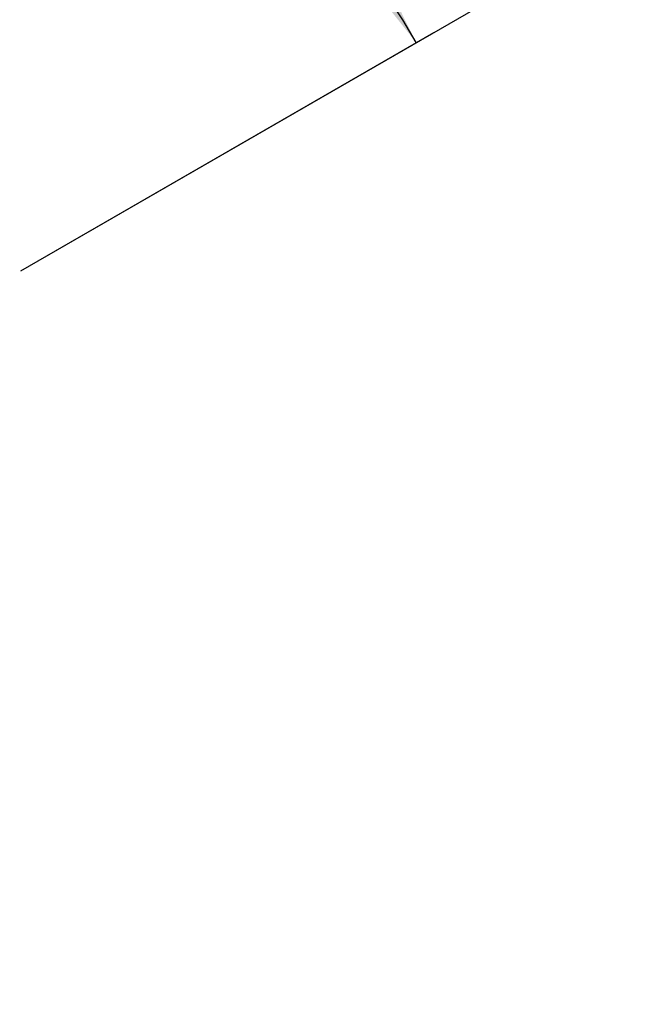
# Model space of a CAD drawing. Extents: x 0 to 841, y 0 to 594.
# Tile 16 of 65: x 97 to 128, y 332 to 381. Entities that reach past the tile are written whole.
import ezdxf

# ---------------------------------------------------------------- set-up
doc = ezdxf.new("R2010")
doc.units = 0
doc.layers.get('0').update_dxf_attribs({"linetype": 'CONTINUOUS'})
doc.styles.add('SLDTEXTSTYLE1', font='TXT', dxfattribs={"width": 0.75})
doc.dimstyles.new('SLDDIMSTYLE1', dxfattribs={"dimtxt": 3.5, "dimasz": 3.556, "dimexe": 0, "dimexo": 0.0625, "dimgap": 0.875, "dimtad": 1, "dimdec": 4, "dimlfac": 10, "dimzin": 12, "dimtxsty": 'SLDTEXTSTYLE1', "dimsah": 1, "dimcen": 0.09, "dimazin": 3, "dimtfac": 1, "dimtofl": 0, "dimtmove": 0, "dimatfit": 3, "dimtolj": 1, "dimtzin": 12})

# ---------------------------------------------------------------- blocks, each defined once
blk = doc.blocks.new('_D_24')
at = {"color": 2, "linetype": 'CONTINUOUS'}
for p, q in [((82.872, 375.622), (82.872, 400.109)), ((97.361, 368.109), (117.829, 379.926))]:
    blk.add_line(p, q, dxfattribs=at)
blk.add_arc((82.872, 359.744), 39.365, 30, 90, dxfattribs=at)
for points in [[(82.872, 399.109), (86.407, 398.568), (86.442, 399.329)], [(116.963, 379.426), (115.369, 382.628), (114.727, 382.217)]]:
    blk.add_solid(points, dxfattribs=at)
at = {"color": 2, "linetype": 'CONTINUOUS', "char_height": 3.5, "attachment_point": 1, "rotation": 334.9253, "style": 'SLDTEXTSTYLE1'}
for s, insert in [('J4:', (92.465, 403.697, 0.01)), ('+200°', (99.188, 400.551, 0.01))]:
    blk.add_mtext(s, dxfattribs=dict(at, insert=insert))
blk = doc.blocks.new('_D_25')
at = {"color": 2, "linetype": 'CONTINUOUS'}
for p, q in [((82.872, 375.622), (82.872, 411.416)), ((97.361, 368.109), (127.622, 385.58))]:
    blk.add_line(p, q, dxfattribs=at)
blk.add_arc((82.872, 359.744), 50.672, 30, 90, dxfattribs=at)
for points in [[(82.872, 410.416), (86.413, 409.911), (86.439, 410.672)], [(126.756, 385.08), (125.194, 388.297), (124.548, 387.894)]]:
    blk.add_solid(points, dxfattribs=at)
at = {"color": 2, "linetype": 'CONTINUOUS', "char_height": 3.5, "attachment_point": 1, "rotation": 335.0461, "style": 'SLDTEXTSTYLE1'}
for s, insert in [('J6:', (94.485, 415.206, 0.01)), ('+540°', (101.215, 412.074, 0.01)), ('*6', (113.697, 406.266, 0.01))]:
    blk.add_mtext(s, dxfattribs=dict(at, insert=insert))

msp = doc.modelspace()

# ---------------------------------------------------------------- dimensions: what is measured, and where the dimension line sits
at = {"color": 2, "linetype": 'CONTINUOUS'}
for base, text, picture, middle in [((108.20836, 403.627459), 'J6: <> *6', '_D_25', (104.250301, 405.685872)), ((102.554478, 393.834649), 'J4: <>', '_D_24', (99.554857, 395.398638))]:
    dim = msp.add_angular_dim_2l(base=base, line1=((89.885538, 363.793064), (96.494955, 367.609013)), line2=((82.872173, 374.62151), (82.872173, 240.709762)), text=text, dimstyle='SLDDIMSTYLE1', dxfattribs=at)
    dim.commit()
    dim.dimension.update_dxf_attribs({"geometry": picture, "text_midpoint": middle, "dimtype": 162})

doc.saveas('drawing.dxf')
